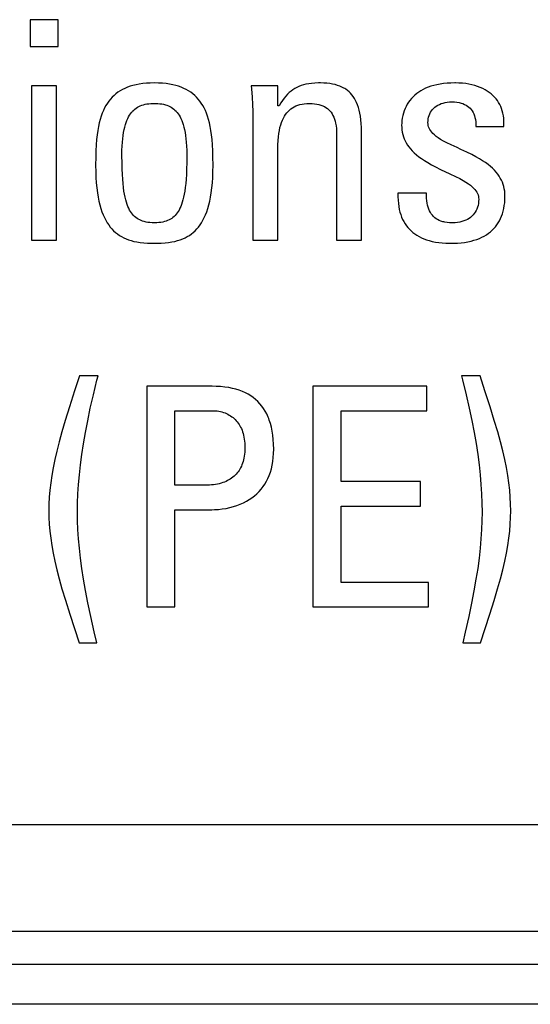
# Model space of a CAD drawing. Extents: x -841 to -216, y -127 to 601.
# Tile 38 of 201: x -556.71 to -552.88, y 153.55 to 160.94. Entities that reach past the tile are written whole.
import ezdxf

# ---------------------------------------------------------------- set-up
doc = ezdxf.new("R2010")
doc.units = 0
doc.header["$LTSCALE"] = 23.1
doc.layers.add('HEATSINK_AM_0', color=7, linetype='CONTINUOUS')

msp = doc.modelspace()

# ---------------------------------------------------------------- linework, layer by layer
at = {"layer": 'HEATSINK_AM_0', "color": 7}
for p, q in [((-556.4167, 160.9403), (-556.6277, 160.9403)), ((-556.6277, 160.9403), (-556.6277, 160.7385)), ((-556.4167, 160.7385), (-556.4167, 160.9403)), ((-556.6277, 160.7385), (-556.4167, 160.7385)), ((-555.7826, 160.4606), (-555.8084, 160.4569)), ((-555.7552, 160.4633), (-555.7826, 160.4606)), ((-555.7261, 160.465), (-555.7552, 160.4633)), ((-555.6952, 160.4656), (-555.7261, 160.465)), ((-555.6642, 160.465), (-555.6952, 160.4656)), ((-555.6351, 160.4633), (-555.6642, 160.465)), ((-555.6077, 160.4606), (-555.6351, 160.4633)), ((-555.582, 160.4569), (-555.6077, 160.4606)), ((-554.5375, 160.4595), (-554.5577, 160.4557)), ((-554.5155, 160.4624), (-554.5375, 160.4595)), ((-554.4914, 160.4644), (-554.5155, 160.4624)), ((-554.4649, 160.4655), (-554.4914, 160.4644)), ((-554.4501, 160.4656), (-554.4649, 160.4655)), ((-554.4245, 160.465), (-554.4501, 160.4656)), ((-554.4006, 160.4634), (-554.4245, 160.465)), ((-554.3784, 160.4608), (-554.4006, 160.4634)), ((-554.3577, 160.4572), (-554.3784, 160.4608)), ((-553.5265, 160.4607), (-553.5521, 160.457)), ((-553.4995, 160.4634), (-553.5265, 160.4607)), ((-553.4711, 160.465), (-553.4995, 160.4634)), ((-553.4412, 160.4656), (-553.4711, 160.465)), ((-553.4368, 160.4656), (-553.4412, 160.4656)), ((-553.4101, 160.4648), (-553.4368, 160.4656)), ((-553.3843, 160.463), (-553.4101, 160.4648)), ((-553.3594, 160.4601), (-553.3843, 160.463)), ((-553.3355, 160.4562), (-553.3594, 160.4601)), ((-556.4282, 160.4427), (-556.6162, 160.4427)), ((-556.6162, 160.4427), (-556.6162, 159.2847)), ((-556.4282, 159.2847), (-556.4282, 160.4427)), ((-555.968, 160.3955), (-555.9833, 160.3841)), ((-555.9519, 160.406), (-555.968, 160.3955)), ((-555.9348, 160.4158), (-555.9519, 160.406)), ((-555.9166, 160.4247), (-555.9348, 160.4158)), ((-555.8974, 160.4329), (-555.9166, 160.4247)), ((-555.8771, 160.4402), (-555.8974, 160.4329)), ((-555.8555, 160.4466), (-555.8771, 160.4402)), ((-555.8327, 160.4522), (-555.8555, 160.4466)), ((-555.8084, 160.4569), (-555.8327, 160.4522)), ((-555.5577, 160.4522), (-555.582, 160.4569)), ((-555.5348, 160.4466), (-555.5577, 160.4522)), ((-555.5132, 160.4402), (-555.5348, 160.4466)), ((-555.4929, 160.4329), (-555.5132, 160.4402)), ((-555.4737, 160.4247), (-555.4929, 160.4329)), ((-555.4555, 160.4158), (-555.4737, 160.4247)), ((-555.4384, 160.406), (-555.4555, 160.4158)), ((-555.4223, 160.3955), (-555.4384, 160.406)), ((-555.407, 160.3841), (-555.4223, 160.3955)), ((-554.7688, 160.4427), (-554.9683, 160.4427)), ((-554.9683, 160.4427), (-554.9664, 160.4206)), ((-554.9664, 160.4206), (-554.9621, 160.3596)), ((-554.7688, 160.2937), (-554.7688, 160.4427)), ((-554.6831, 160.3934), (-554.6963, 160.3809)), ((-554.6697, 160.4048), (-554.6831, 160.3934)), ((-554.6558, 160.4149), (-554.6697, 160.4048)), ((-554.6414, 160.4241), (-554.6558, 160.4149)), ((-554.6264, 160.4322), (-554.6414, 160.4241)), ((-554.6107, 160.4394), (-554.6264, 160.4322)), ((-554.5941, 160.4457), (-554.6107, 160.4394)), ((-554.5765, 160.4511), (-554.5941, 160.4457)), ((-554.5577, 160.4557), (-554.5765, 160.4511)), ((-554.3384, 160.4528), (-554.3577, 160.4572)), ((-554.3204, 160.4475), (-554.3384, 160.4528)), ((-554.3036, 160.4414), (-554.3204, 160.4475)), ((-554.2879, 160.4345), (-554.3036, 160.4414)), ((-554.2732, 160.4267), (-554.2879, 160.4345)), ((-554.2662, 160.4226), (-554.2732, 160.4267)), ((-554.2594, 160.4182), (-554.2662, 160.4226)), ((-554.2465, 160.4089), (-554.2594, 160.4182)), ((-554.2345, 160.3987), (-554.2465, 160.4089)), ((-554.2232, 160.3878), (-554.2345, 160.3987)), ((-554.2128, 160.3759), (-554.2232, 160.3878)), ((-553.7272, 160.3855), (-553.7414, 160.3738)), ((-553.7121, 160.3965), (-553.7272, 160.3855)), ((-553.696, 160.4067), (-553.7121, 160.3965)), ((-553.6789, 160.4163), (-553.696, 160.4067)), ((-553.6607, 160.4251), (-553.6789, 160.4163)), ((-553.6413, 160.4331), (-553.6607, 160.4251)), ((-553.6209, 160.4403), (-553.6413, 160.4331)), ((-553.5992, 160.4467), (-553.6209, 160.4403)), ((-553.5763, 160.4523), (-553.5992, 160.4467)), ((-553.5521, 160.457), (-553.5763, 160.4523)), ((-553.3126, 160.4513), (-553.3355, 160.4562)), ((-553.2908, 160.4455), (-553.3126, 160.4513)), ((-553.2701, 160.4389), (-553.2908, 160.4455)), ((-553.2506, 160.4314), (-553.2701, 160.4389)), ((-553.2321, 160.4232), (-553.2506, 160.4314)), ((-553.2147, 160.4143), (-553.2321, 160.4232)), ((-553.1984, 160.4046), (-553.2147, 160.4143)), ((-553.1832, 160.3943), (-553.1984, 160.4046)), ((-553.1689, 160.3833), (-553.1832, 160.3943)), ((-556.0475, 160.3139), (-556.0582, 160.2968)), ((-556.0361, 160.3298), (-556.0475, 160.3139)), ((-556.0241, 160.3448), (-556.0361, 160.3298)), ((-556.0112, 160.3588), (-556.0241, 160.3448)), ((-555.9977, 160.3719), (-556.0112, 160.3588)), ((-555.9833, 160.3841), (-555.9977, 160.3719)), ((-555.7362, 160.3099), (-555.7204, 160.3112)), ((-555.7204, 160.3112), (-555.7032, 160.3119)), ((-555.7032, 160.3119), (-555.6952, 160.312)), ((-555.6952, 160.312), (-555.6871, 160.3119)), ((-555.6871, 160.3119), (-555.6699, 160.3112)), ((-555.6699, 160.3112), (-555.6541, 160.3099)), ((-555.3927, 160.3719), (-555.407, 160.3841)), ((-555.3791, 160.3588), (-555.3927, 160.3719)), ((-555.3663, 160.3448), (-555.3791, 160.3588)), ((-555.3542, 160.3298), (-555.3663, 160.3448)), ((-555.3428, 160.3139), (-555.3542, 160.3298)), ((-555.3321, 160.2968), (-555.3428, 160.3139)), ((-554.9621, 160.3596), (-554.9591, 160.3036)), ((-554.747, 160.3151), (-554.7597, 160.2937)), ((-554.7344, 160.3343), (-554.747, 160.3151)), ((-554.7218, 160.3515), (-554.7344, 160.3343)), ((-554.7091, 160.367), (-554.7218, 160.3515)), ((-554.6963, 160.3809), (-554.7091, 160.367)), ((-554.5702, 160.3098), (-554.5521, 160.3114)), ((-554.5521, 160.3114), (-554.5327, 160.312)), ((-554.5327, 160.312), (-554.5125, 160.3114)), ((-554.5125, 160.3114), (-554.4939, 160.3098)), ((-554.203, 160.3631), (-554.2128, 160.3759)), ((-554.1939, 160.3493), (-554.203, 160.3631)), ((-554.1855, 160.3344), (-554.1939, 160.3493)), ((-554.1777, 160.3184), (-554.1855, 160.3344)), ((-554.1706, 160.301), (-554.1777, 160.3184)), ((-553.7888, 160.3203), (-553.7983, 160.3052)), ((-553.7783, 160.3347), (-553.7888, 160.3203)), ((-553.7669, 160.3484), (-553.7783, 160.3347)), ((-553.7546, 160.3615), (-553.7669, 160.3484)), ((-553.7414, 160.3738), (-553.7546, 160.3615)), ((-553.5442, 160.3101), (-553.53, 160.3147)), ((-553.53, 160.3147), (-553.5149, 160.3185)), ((-553.5149, 160.3185), (-553.4989, 160.3212)), ((-553.4989, 160.3212), (-553.4822, 160.3229)), ((-553.4822, 160.3229), (-553.4647, 160.3235)), ((-553.4647, 160.3235), (-553.4642, 160.3235)), ((-553.4642, 160.3235), (-553.4613, 160.3235)), ((-553.4613, 160.3235), (-553.4428, 160.3228)), ((-553.4428, 160.3228), (-553.4256, 160.321)), ((-553.4256, 160.321), (-553.4096, 160.3183)), ((-553.4096, 160.3183), (-553.3949, 160.3146)), ((-553.3949, 160.3146), (-553.3812, 160.3101)), ((-553.1558, 160.3717), (-553.1689, 160.3833)), ((-553.1436, 160.3594), (-553.1558, 160.3717)), ((-553.1324, 160.3465), (-553.1436, 160.3594)), ((-553.1221, 160.333), (-553.1324, 160.3465)), ((-553.1129, 160.3189), (-553.1221, 160.333)), ((-553.1045, 160.3041), (-553.1129, 160.3189)), ((-556.0864, 160.2383), (-556.0944, 160.216)), ((-556.0776, 160.2592), (-556.0864, 160.2383)), ((-556.0683, 160.2786), (-556.0776, 160.2592)), ((-556.0582, 160.2968), (-556.0683, 160.2786)), ((-555.8739, 160.234), (-555.8662, 160.2441)), ((-555.8662, 160.2441), (-555.8622, 160.2488)), ((-555.8622, 160.2488), (-555.8581, 160.2533)), ((-555.8581, 160.2533), (-555.8497, 160.2617)), ((-555.8497, 160.2617), (-555.8409, 160.2694)), ((-555.8409, 160.2694), (-555.8316, 160.2764)), ((-555.8316, 160.2764), (-555.8219, 160.2827)), ((-555.8219, 160.2827), (-555.8117, 160.2884)), ((-555.8117, 160.2884), (-555.8009, 160.2935)), ((-555.8009, 160.2935), (-555.7896, 160.298)), ((-555.7896, 160.298), (-555.7775, 160.3019)), ((-555.7775, 160.3019), (-555.7646, 160.3052)), ((-555.7646, 160.3052), (-555.7509, 160.3078)), ((-555.7509, 160.3078), (-555.7362, 160.3099)), ((-555.6541, 160.3099), (-555.6394, 160.3078)), ((-555.6394, 160.3078), (-555.6257, 160.3052)), ((-555.6257, 160.3052), (-555.6128, 160.3019)), ((-555.6128, 160.3019), (-555.6008, 160.298)), ((-555.6008, 160.298), (-555.5894, 160.2935)), ((-555.5894, 160.2935), (-555.5786, 160.2884)), ((-555.5786, 160.2884), (-555.5684, 160.2827)), ((-555.5684, 160.2827), (-555.5587, 160.2764)), ((-555.5587, 160.2764), (-555.5494, 160.2694)), ((-555.5494, 160.2694), (-555.5406, 160.2617)), ((-555.5406, 160.2617), (-555.5322, 160.2533)), ((-555.5322, 160.2533), (-555.5281, 160.2488)), ((-555.5281, 160.2488), (-555.5241, 160.2441)), ((-555.5241, 160.2441), (-555.5165, 160.234)), ((-555.3221, 160.2786), (-555.3321, 160.2968)), ((-555.3127, 160.2592), (-555.3221, 160.2786)), ((-555.304, 160.2383), (-555.3127, 160.2592)), ((-555.2959, 160.216), (-555.304, 160.2383)), ((-554.9591, 160.3036), (-554.9574, 160.2513)), ((-554.9574, 160.2513), (-554.9569, 160.2019)), ((-554.7597, 160.2937), (-554.7688, 160.2937)), ((-554.7109, 160.2292), (-554.7017, 160.2413)), ((-554.7017, 160.2413), (-554.6919, 160.2523)), ((-554.6919, 160.2523), (-554.6815, 160.2623)), ((-554.6815, 160.2623), (-554.6704, 160.2714)), ((-554.6704, 160.2714), (-554.6586, 160.2796)), ((-554.6586, 160.2796), (-554.646, 160.2869)), ((-554.646, 160.2869), (-554.6327, 160.2933)), ((-554.6327, 160.2933), (-554.6185, 160.2988)), ((-554.6185, 160.2988), (-554.6111, 160.3013)), ((-554.6111, 160.3013), (-554.6034, 160.3034)), ((-554.6034, 160.3034), (-554.5873, 160.3071)), ((-554.5873, 160.3071), (-554.5702, 160.3098)), ((-554.4939, 160.3098), (-554.4766, 160.3072)), ((-554.4766, 160.3072), (-554.4607, 160.3037)), ((-554.4607, 160.3037), (-554.4459, 160.2992)), ((-554.4459, 160.2992), (-554.4323, 160.294)), ((-554.4323, 160.294), (-554.4258, 160.291)), ((-554.4258, 160.291), (-554.4196, 160.2879)), ((-554.4196, 160.2879), (-554.408, 160.281)), ((-554.408, 160.281), (-554.3972, 160.2733)), ((-554.3972, 160.2733), (-554.3873, 160.2648)), ((-554.3873, 160.2648), (-554.3782, 160.2555)), ((-554.3782, 160.2555), (-554.3698, 160.2453)), ((-554.3698, 160.2453), (-554.3622, 160.2342)), ((-554.1642, 160.2822), (-554.1706, 160.301)), ((-554.1584, 160.2619), (-554.1642, 160.2822)), ((-554.1534, 160.2398), (-554.1584, 160.2619)), ((-554.1492, 160.2159), (-554.1534, 160.2398)), ((-553.8272, 160.2386), (-553.832, 160.2206)), ((-553.8214, 160.2561), (-553.8272, 160.2386)), ((-553.8147, 160.2731), (-553.8214, 160.2561)), ((-553.807, 160.2895), (-553.8147, 160.2731)), ((-553.7983, 160.3052), (-553.807, 160.2895)), ((-553.6295, 160.2338), (-553.6238, 160.245)), ((-553.6238, 160.245), (-553.6172, 160.2555)), ((-553.6172, 160.2555), (-553.6096, 160.2654)), ((-553.6096, 160.2654), (-553.601, 160.2747)), ((-553.601, 160.2747), (-553.5916, 160.2832)), ((-553.5916, 160.2832), (-553.5811, 160.2911)), ((-553.5811, 160.2911), (-553.5698, 160.2982)), ((-553.5698, 160.2982), (-553.5574, 160.3045)), ((-553.5574, 160.3045), (-553.5442, 160.3101)), ((-553.3812, 160.3101), (-553.3686, 160.3048)), ((-553.3686, 160.3048), (-553.3569, 160.2986)), ((-553.3569, 160.2986), (-553.3461, 160.2916)), ((-553.3461, 160.2916), (-553.3363, 160.2839)), ((-553.3363, 160.2839), (-553.3272, 160.2753)), ((-553.3272, 160.2753), (-553.319, 160.266)), ((-553.319, 160.266), (-553.3115, 160.2558)), ((-553.3115, 160.2558), (-553.3049, 160.2447)), ((-553.3049, 160.2447), (-553.2991, 160.2327)), ((-553.0972, 160.2887), (-553.1045, 160.3041)), ((-553.0907, 160.2725), (-553.0972, 160.2887)), ((-553.0853, 160.2556), (-553.0907, 160.2725)), ((-553.0808, 160.238), (-553.0853, 160.2556)), ((-553.0773, 160.2196), (-553.0808, 160.238)), ((-556.1085, 160.1662), (-556.1146, 160.1384)), ((-556.1018, 160.192), (-556.1085, 160.1662)), ((-556.0944, 160.216), (-556.1018, 160.192)), ((-555.9122, 160.1525), (-555.9067, 160.169)), ((-555.9067, 160.169), (-555.9009, 160.1842)), ((-555.9009, 160.1842), (-555.8947, 160.1983)), ((-555.8947, 160.1983), (-555.8881, 160.2112)), ((-555.8881, 160.2112), (-555.8812, 160.2231)), ((-555.8812, 160.2231), (-555.8739, 160.234)), ((-555.5165, 160.234), (-555.5092, 160.2231)), ((-555.5092, 160.2231), (-555.5022, 160.2112)), ((-555.5022, 160.2112), (-555.4956, 160.1983)), ((-555.4956, 160.1983), (-555.4894, 160.1842)), ((-555.4894, 160.1842), (-555.4836, 160.169)), ((-555.4836, 160.169), (-555.4782, 160.1525)), ((-555.2885, 160.192), (-555.2959, 160.216)), ((-555.2818, 160.1662), (-555.2885, 160.192)), ((-555.2757, 160.1384), (-555.2818, 160.1662)), ((-554.9569, 160.2019), (-554.9569, 159.2847)), ((-554.7476, 160.1509), (-554.7415, 160.1693)), ((-554.7415, 160.1693), (-554.7348, 160.1862)), ((-554.7348, 160.1862), (-554.7274, 160.2018)), ((-554.7274, 160.2018), (-554.7194, 160.2161)), ((-554.7194, 160.2161), (-554.7109, 160.2292)), ((-554.3622, 160.2342), (-554.3553, 160.2222)), ((-554.3553, 160.2222), (-554.3492, 160.209)), ((-554.3492, 160.209), (-554.3437, 160.1947)), ((-554.3437, 160.1947), (-554.3391, 160.1792)), ((-554.3391, 160.1792), (-554.3352, 160.1624)), ((-554.1457, 160.1897), (-554.1492, 160.2159)), ((-554.1431, 160.1612), (-554.1457, 160.1897)), ((-553.8398, 160.1647), (-553.8402, 160.1492)), ((-553.8383, 160.1834), (-553.8398, 160.1647)), ((-553.8357, 160.2021), (-553.8383, 160.1834)), ((-553.832, 160.2206), (-553.8357, 160.2021)), ((-553.643, 160.1675), (-553.6424, 160.1822)), ((-553.6424, 160.1565), (-553.643, 160.1675)), ((-553.6424, 160.1822), (-553.6407, 160.1961)), ((-553.6407, 160.1961), (-553.638, 160.2094)), ((-553.638, 160.2094), (-553.6342, 160.2219)), ((-553.6342, 160.2219), (-553.6295, 160.2338)), ((-553.2991, 160.2327), (-553.2941, 160.2197)), ((-553.2941, 160.2197), (-553.29, 160.2057)), ((-553.29, 160.2057), (-553.2868, 160.1905)), ((-553.2868, 160.1905), (-553.2845, 160.1742)), ((-553.2845, 160.1742), (-553.2832, 160.1566)), ((-553.0749, 160.2004), (-553.0773, 160.2196)), ((-553.0736, 160.1804), (-553.0749, 160.2004)), ((-553.0734, 160.1595), (-553.0736, 160.1804)), ((-556.1199, 160.1083), (-556.1245, 160.0756)), ((-556.1146, 160.1384), (-556.1199, 160.1083)), ((-555.9294, 160.0715), (-555.9258, 160.0942)), ((-555.9258, 160.0942), (-555.9217, 160.1153)), ((-555.9217, 160.1153), (-555.9172, 160.1346)), ((-555.9172, 160.1346), (-555.9122, 160.1525)), ((-555.4782, 160.1525), (-555.4732, 160.1346)), ((-555.4732, 160.1346), (-555.4686, 160.1153)), ((-555.4686, 160.1153), (-555.4645, 160.0942)), ((-555.4645, 160.0942), (-555.4609, 160.0715)), ((-555.2704, 160.1083), (-555.2757, 160.1384)), ((-555.2658, 160.0756), (-555.2704, 160.1083)), ((-554.7616, 160.0858), (-554.7576, 160.1093)), ((-554.7576, 160.1093), (-554.753, 160.131)), ((-554.753, 160.131), (-554.7476, 160.1509)), ((-554.3352, 160.1624), (-554.3321, 160.144)), ((-554.3321, 160.144), (-554.33, 160.1241)), ((-554.33, 160.1241), (-554.3288, 160.1023)), ((-554.3288, 160.1023), (-554.3286, 160.0873)), ((-554.1413, 160.1299), (-554.1431, 160.1612)), ((-554.1406, 160.0954), (-554.1413, 160.1299)), ((-554.1406, 159.2847), (-554.1406, 160.0954)), ((-553.8402, 160.1492), (-553.8396, 160.1306)), ((-553.8396, 160.1306), (-553.8379, 160.1125)), ((-553.8379, 160.1125), (-553.8351, 160.0951)), ((-553.8351, 160.0951), (-553.8313, 160.0782)), ((-553.6407, 160.1459), (-553.6424, 160.1565)), ((-553.6379, 160.1356), (-553.6407, 160.1459)), ((-553.6339, 160.1254), (-553.6379, 160.1356)), ((-553.6288, 160.1154), (-553.6339, 160.1254)), ((-553.6224, 160.1054), (-553.6288, 160.1154)), ((-553.6146, 160.0954), (-553.6224, 160.1054)), ((-553.6053, 160.0852), (-553.6146, 160.0954)), ((-553.2832, 160.1566), (-553.283, 160.1377)), ((-553.283, 160.1377), (-553.0744, 160.1377)), ((-553.0744, 160.1377), (-553.0734, 160.1595)), ((-556.1283, 160.0399), (-556.1314, 160.0006)), ((-556.1245, 160.0756), (-556.1283, 160.0399)), ((-555.9367, 159.9914), (-555.9349, 160.0202)), ((-555.9349, 160.0202), (-555.9325, 160.0469)), ((-555.9325, 160.0469), (-555.9294, 160.0715)), ((-555.4609, 160.0715), (-555.4579, 160.0469)), ((-555.4579, 160.0469), (-555.4554, 160.0202)), ((-555.4554, 160.0202), (-555.4536, 159.9914)), ((-555.262, 160.0399), (-555.2658, 160.0756)), ((-555.259, 160.0006), (-555.262, 160.0399)), ((-554.7683, 160.002), (-554.7669, 160.0325)), ((-554.7669, 160.0325), (-554.7647, 160.0603)), ((-554.7647, 160.0603), (-554.7616, 160.0858)), ((-554.3286, 160.0873), (-554.3286, 159.2847)), ((-553.8313, 160.0782), (-553.8264, 160.0618)), ((-553.8264, 160.0618), (-553.8204, 160.0457)), ((-553.8204, 160.0457), (-553.8133, 160.0301)), ((-553.8133, 160.0301), (-553.8051, 160.0147)), ((-553.5942, 160.0749), (-553.6053, 160.0852)), ((-553.5812, 160.0643), (-553.5942, 160.0749)), ((-553.5658, 160.0533), (-553.5812, 160.0643)), ((-553.5478, 160.0417), (-553.5658, 160.0533)), ((-553.5264, 160.0294), (-553.5478, 160.0417)), ((-553.5006, 160.0158), (-553.5264, 160.0294)), ((-553.4685, 160.0001), (-553.5006, 160.0158)), ((-556.1336, 159.9569), (-556.135, 159.9073)), ((-556.1314, 160.0006), (-556.1336, 159.9569)), ((-555.9383, 159.9267), (-555.9379, 159.9603)), ((-555.9379, 159.9603), (-555.9367, 159.9914)), ((-555.4536, 159.9914), (-555.4524, 159.9603)), ((-555.4524, 159.9603), (-555.4521, 159.9267)), ((-555.2567, 159.9569), (-555.259, 160.0006)), ((-555.2554, 159.9073), (-555.2567, 159.9569)), ((-554.7688, 159.9703), (-554.7683, 160.002)), ((-554.7688, 159.2847), (-554.7688, 159.9703)), ((-553.8051, 160.0147), (-553.7958, 159.9996)), ((-553.7958, 159.9996), (-553.7853, 159.9848)), ((-553.7853, 159.9848), (-553.7735, 159.9701)), ((-553.7735, 159.9701), (-553.7603, 159.9555)), ((-553.7603, 159.9555), (-553.7457, 159.941)), ((-553.4249, 159.9798), (-553.4685, 160.0001)), ((-553.395, 159.9661), (-553.4249, 159.9798)), ((-553.3502, 159.9453), (-553.395, 159.9661)), ((-553.3145, 159.9278), (-553.3502, 159.9453)), ((-556.135, 159.9073), (-556.1355, 159.8492)), ((-555.9383, 159.9196), (-555.9383, 159.9267)), ((-555.9378, 159.8668), (-555.9383, 159.9196)), ((-555.4521, 159.9196), (-555.4525, 159.8668)), ((-555.4521, 159.9267), (-555.4521, 159.9196)), ((-555.2549, 159.8492), (-555.2554, 159.9073)), ((-553.7457, 159.941), (-553.7295, 159.9266)), ((-553.7295, 159.9266), (-553.7115, 159.9121)), ((-553.7115, 159.9121), (-553.6916, 159.8976)), ((-553.6916, 159.8976), (-553.6696, 159.8828)), ((-553.6696, 159.8828), (-553.645, 159.8677)), ((-553.645, 159.8677), (-553.6173, 159.852)), ((-553.2841, 159.9118), (-553.3145, 159.9278)), ((-553.2573, 159.8967), (-553.2841, 159.9118)), ((-553.2333, 159.882), (-553.2573, 159.8967)), ((-553.2118, 159.8675), (-553.2333, 159.882)), ((-553.1923, 159.8532), (-553.2118, 159.8675)), ((-556.1355, 159.8492), (-556.1355, 159.8465)), ((-556.1355, 159.8465), (-556.1349, 159.7996)), ((-556.1349, 159.7996), (-556.1332, 159.7558)), ((-555.9367, 159.8205), (-555.9378, 159.8668)), ((-555.935, 159.7794), (-555.9367, 159.8205)), ((-555.4536, 159.8205), (-555.4553, 159.7794)), ((-555.4525, 159.8668), (-555.4536, 159.8205)), ((-555.2571, 159.7558), (-555.2554, 159.7996)), ((-555.2554, 159.7996), (-555.2549, 159.8465)), ((-555.2549, 159.8465), (-555.2549, 159.8492)), ((-553.6173, 159.852), (-553.5857, 159.8352)), ((-553.5857, 159.8352), (-553.5481, 159.8166)), ((-553.5481, 159.8166), (-553.4783, 159.7835)), ((-553.1747, 159.839), (-553.1923, 159.8532)), ((-553.1588, 159.8247), (-553.1747, 159.839)), ((-553.1443, 159.8103), (-553.1588, 159.8247)), ((-553.1314, 159.7958), (-553.1443, 159.8103)), ((-553.1197, 159.7812), (-553.1314, 159.7958)), ((-556.1332, 159.7558), (-556.1305, 159.715)), ((-555.9327, 159.7428), (-555.935, 159.7794)), ((-555.93, 159.71), (-555.9327, 159.7428)), ((-555.4576, 159.7428), (-555.4603, 159.71)), ((-555.4553, 159.7794), (-555.4576, 159.7428)), ((-555.2598, 159.715), (-555.2571, 159.7558)), ((-553.4783, 159.7835), (-553.436, 159.7632)), ((-553.436, 159.7632), (-553.4044, 159.7472)), ((-553.4044, 159.7472), (-553.3789, 159.7332)), ((-553.3789, 159.7332), (-553.3576, 159.7205)), ((-553.3576, 159.7205), (-553.3396, 159.7086)), ((-553.1093, 159.7663), (-553.1197, 159.7812)), ((-553.1, 159.7511), (-553.1093, 159.7663)), ((-553.0919, 159.7357), (-553.1, 159.7511)), ((-553.0849, 159.7199), (-553.0919, 159.7357)), ((-553.0789, 159.7037), (-553.0849, 159.7199)), ((-556.1305, 159.715), (-556.1269, 159.677)), ((-556.1269, 159.677), (-556.1223, 159.6417)), ((-555.9268, 159.6805), (-555.93, 159.71)), ((-555.9231, 159.6538), (-555.9268, 159.6805)), ((-555.919, 159.6297), (-555.9231, 159.6538)), ((-555.4672, 159.6538), (-555.4713, 159.6297)), ((-555.4636, 159.6805), (-555.4672, 159.6538)), ((-555.4603, 159.71), (-555.4636, 159.6805)), ((-555.268, 159.6417), (-555.2634, 159.677)), ((-555.2634, 159.677), (-555.2598, 159.715)), ((-553.3396, 159.7086), (-553.3242, 159.6973)), ((-553.3242, 159.6973), (-553.3112, 159.6864)), ((-553.3112, 159.6864), (-553.3001, 159.6758)), ((-553.3001, 159.6758), (-553.2908, 159.6654)), ((-553.2908, 159.6654), (-553.283, 159.6552)), ((-553.283, 159.6552), (-553.2765, 159.645)), ((-553.074, 159.6871), (-553.0789, 159.7037)), ((-553.0702, 159.6699), (-553.074, 159.6871)), ((-553.0674, 159.6522), (-553.0702, 159.6699)), ((-553.0657, 159.6339), (-553.0674, 159.6522)), ((-556.1223, 159.6417), (-556.117, 159.6088)), ((-556.117, 159.6088), (-556.1108, 159.5782)), ((-556.1108, 159.5782), (-556.1039, 159.5497)), ((-555.9146, 159.6078), (-555.919, 159.6297)), ((-555.9098, 159.5878), (-555.9146, 159.6078)), ((-555.9046, 159.5697), (-555.9098, 159.5878)), ((-555.4806, 159.5878), (-555.4857, 159.5697)), ((-555.4757, 159.6078), (-555.4806, 159.5878)), ((-555.4713, 159.6297), (-555.4757, 159.6078)), ((-555.2864, 159.5497), (-555.2795, 159.5782)), ((-555.2795, 159.5782), (-555.2733, 159.6088)), ((-555.2733, 159.6088), (-555.268, 159.6417)), ((-553.8678, 159.6378), (-553.8679, 159.6109)), ((-553.8679, 159.6109), (-553.8669, 159.5854)), ((-553.6545, 159.6378), (-553.8678, 159.6378)), ((-553.8669, 159.5854), (-553.8648, 159.5613)), ((-553.6543, 159.6203), (-553.6545, 159.6378)), ((-553.6535, 159.5997), (-553.6543, 159.6203)), ((-553.6518, 159.5808), (-553.6535, 159.5997)), ((-553.6493, 159.5632), (-553.6518, 159.5808)), ((-553.2765, 159.645), (-553.2714, 159.6347)), ((-553.2714, 159.6347), (-553.2674, 159.6244)), ((-553.2674, 159.6244), (-553.2646, 159.6139)), ((-553.2646, 159.6139), (-553.2629, 159.6031)), ((-553.2629, 159.5757), (-553.2646, 159.5603)), ((-553.2629, 159.6031), (-553.2624, 159.592)), ((-553.2624, 159.592), (-553.2629, 159.5757)), ((-553.0674, 159.5667), (-553.0657, 159.5902)), ((-553.0652, 159.6149), (-553.0657, 159.6339)), ((-553.0657, 159.5902), (-553.0652, 159.6149)), ((-556.1039, 159.5497), (-556.0964, 159.5232)), ((-556.0964, 159.5232), (-556.0881, 159.4986)), ((-556.0881, 159.4986), (-556.0793, 159.4758)), ((-555.8991, 159.5532), (-555.9046, 159.5697)), ((-555.8933, 159.5381), (-555.8991, 159.5532)), ((-555.8871, 159.5243), (-555.8933, 159.5381)), ((-555.8806, 159.5116), (-555.8871, 159.5243)), ((-555.8738, 159.5001), (-555.8806, 159.5116)), ((-555.8667, 159.4895), (-555.8738, 159.5001)), ((-555.5165, 159.5001), (-555.5236, 159.4895)), ((-555.5097, 159.5116), (-555.5165, 159.5001)), ((-555.5032, 159.5243), (-555.5097, 159.5116)), ((-555.4971, 159.5381), (-555.5032, 159.5243)), ((-555.4912, 159.5532), (-555.4971, 159.5381)), ((-555.4857, 159.5697), (-555.4912, 159.5532)), ((-555.311, 159.4758), (-555.3022, 159.4986)), ((-555.3022, 159.4986), (-555.2939, 159.5232)), ((-555.2939, 159.5232), (-555.2864, 159.5497)), ((-553.8648, 159.5613), (-553.8618, 159.5384)), ((-553.8618, 159.5384), (-553.8577, 159.5167)), ((-553.8577, 159.5167), (-553.8528, 159.4962)), ((-553.646, 159.5469), (-553.6493, 159.5632)), ((-553.6418, 159.5318), (-553.646, 159.5469)), ((-553.6369, 159.5179), (-553.6418, 159.5318)), ((-553.6312, 159.505), (-553.6369, 159.5179)), ((-553.6247, 159.493), (-553.6312, 159.505)), ((-553.2812, 159.5068), (-553.2878, 159.4953)), ((-553.2756, 159.519), (-553.2812, 159.5068)), ((-553.2732, 159.5254), (-553.2756, 159.519)), ((-553.271, 159.5319), (-553.2732, 159.5254)), ((-553.2673, 159.5457), (-553.271, 159.5319)), ((-553.2646, 159.5603), (-553.2673, 159.5457)), ((-553.0841, 159.4836), (-553.0785, 159.5029)), ((-553.0785, 159.5029), (-553.0738, 159.5231)), ((-553.0738, 159.5231), (-553.0701, 159.5444)), ((-553.0701, 159.5444), (-553.0674, 159.5667)), ((-556.0793, 159.4758), (-556.0698, 159.4546)), ((-556.0698, 159.4546), (-556.0598, 159.4349)), ((-556.0598, 159.4349), (-556.0491, 159.4165)), ((-555.8592, 159.4798), (-555.8667, 159.4895)), ((-555.8513, 159.4709), (-555.8592, 159.4798)), ((-555.8431, 159.4628), (-555.8513, 159.4709)), ((-555.8344, 159.4554), (-555.8431, 159.4628)), ((-555.8252, 159.4486), (-555.8344, 159.4554)), ((-555.8156, 159.4425), (-555.8252, 159.4486)), ((-555.8053, 159.437), (-555.8156, 159.4425)), ((-555.7945, 159.4322), (-555.8053, 159.437)), ((-555.7831, 159.4279), (-555.7945, 159.4322)), ((-555.7709, 159.4242), (-555.7831, 159.4279)), ((-555.7578, 159.4212), (-555.7709, 159.4242)), ((-555.6195, 159.4242), (-555.6325, 159.4212)), ((-555.6072, 159.4279), (-555.6195, 159.4242)), ((-555.5958, 159.4322), (-555.6072, 159.4279)), ((-555.585, 159.437), (-555.5958, 159.4322)), ((-555.5748, 159.4425), (-555.585, 159.437)), ((-555.5651, 159.4486), (-555.5748, 159.4425)), ((-555.5559, 159.4554), (-555.5651, 159.4486)), ((-555.5472, 159.4628), (-555.5559, 159.4554)), ((-555.539, 159.4709), (-555.5472, 159.4628)), ((-555.5311, 159.4798), (-555.539, 159.4709)), ((-555.5236, 159.4895), (-555.5311, 159.4798)), ((-555.3412, 159.4165), (-555.3306, 159.4349)), ((-555.3306, 159.4349), (-555.3205, 159.4546)), ((-555.3205, 159.4546), (-555.311, 159.4758)), ((-553.8528, 159.4962), (-553.8469, 159.4768)), ((-553.8469, 159.4768), (-553.8402, 159.4584)), ((-553.8402, 159.4584), (-553.8326, 159.441)), ((-553.8326, 159.441), (-553.8242, 159.4245)), ((-553.8242, 159.4245), (-553.8149, 159.4088)), ((-553.6176, 159.482), (-553.6247, 159.493)), ((-553.6097, 159.4719), (-553.6176, 159.482)), ((-553.601, 159.4627), (-553.6097, 159.4719)), ((-553.5916, 159.4542), (-553.601, 159.4627)), ((-553.5813, 159.4465), (-553.5916, 159.4542)), ((-553.5702, 159.4396), (-553.5813, 159.4465)), ((-553.5581, 159.4335), (-553.5702, 159.4396)), ((-553.5451, 159.4283), (-553.5581, 159.4335)), ((-553.5309, 159.4238), (-553.5451, 159.4283)), ((-553.3881, 159.4248), (-553.4041, 159.421)), ((-553.3731, 159.4296), (-553.3881, 159.4248)), ((-553.3591, 159.4352), (-553.3731, 159.4296)), ((-553.3461, 159.4416), (-553.3591, 159.4352)), ((-553.334, 159.4487), (-553.3461, 159.4416)), ((-553.3229, 159.4566), (-553.334, 159.4487)), ((-553.3127, 159.4653), (-553.3229, 159.4566)), ((-553.3035, 159.4746), (-553.3127, 159.4653)), ((-553.2952, 159.4846), (-553.3035, 159.4746)), ((-553.2878, 159.4953), (-553.2952, 159.4846)), ((-553.1155, 159.4154), (-553.1063, 159.4312)), ((-553.1063, 159.4312), (-553.098, 159.4478)), ((-553.098, 159.4478), (-553.0906, 159.4652)), ((-553.0906, 159.4652), (-553.0841, 159.4836)), ((-556.0491, 159.4165), (-556.0379, 159.3996)), ((-556.0379, 159.3996), (-556.0261, 159.3838)), ((-556.0261, 159.3838), (-556.0137, 159.3692)), ((-556.0137, 159.3692), (-556.0007, 159.3558)), ((-556.0007, 159.3558), (-555.9871, 159.3434)), ((-555.7438, 159.4187), (-555.7578, 159.4212)), ((-555.7288, 159.4169), (-555.7438, 159.4187)), ((-555.7126, 159.4158), (-555.7288, 159.4169)), ((-555.6952, 159.4154), (-555.7126, 159.4158)), ((-555.6777, 159.4158), (-555.6952, 159.4154)), ((-555.6615, 159.4169), (-555.6777, 159.4158)), ((-555.6465, 159.4187), (-555.6615, 159.4169)), ((-555.6325, 159.4212), (-555.6465, 159.4187)), ((-555.4033, 159.3434), (-555.3896, 159.3558)), ((-555.3896, 159.3558), (-555.3766, 159.3692)), ((-555.3766, 159.3692), (-555.3642, 159.3838)), ((-555.3642, 159.3838), (-555.3524, 159.3996)), ((-555.3524, 159.3996), (-555.3412, 159.4165)), ((-553.8149, 159.4088), (-553.8048, 159.3941)), ((-553.8048, 159.3941), (-553.7939, 159.3801)), ((-553.7939, 159.3801), (-553.7821, 159.3669)), ((-553.7821, 159.3669), (-553.7695, 159.3545)), ((-553.7695, 159.3545), (-553.756, 159.3429)), ((-553.5234, 159.4219), (-553.5309, 159.4238)), ((-553.5156, 159.4202), (-553.5234, 159.4219)), ((-553.499, 159.4176), (-553.5156, 159.4202)), ((-553.4811, 159.416), (-553.499, 159.4176)), ((-553.4619, 159.4154), (-553.4811, 159.416)), ((-553.4578, 159.4154), (-553.4619, 159.4154)), ((-553.439, 159.4162), (-553.4578, 159.4154)), ((-553.4211, 159.4181), (-553.439, 159.4162)), ((-553.4041, 159.421), (-553.4211, 159.4181)), ((-553.1744, 159.3482), (-553.1608, 159.3602)), ((-553.1608, 159.3602), (-553.1482, 159.3729)), ((-553.1482, 159.3729), (-553.1364, 159.3863)), ((-553.1364, 159.3863), (-553.1255, 159.4005)), ((-553.1255, 159.4005), (-553.1155, 159.4154)), ((-556.6162, 159.2847), (-556.4282, 159.2847)), ((-555.9871, 159.3434), (-555.9728, 159.3319)), ((-555.9728, 159.3319), (-555.9577, 159.3214)), ((-555.9577, 159.3214), (-555.942, 159.3118)), ((-555.942, 159.3118), (-555.9253, 159.3031)), ((-555.9253, 159.3031), (-555.9077, 159.2952)), ((-555.9077, 159.2952), (-555.8891, 159.2881)), ((-555.8891, 159.2881), (-555.8693, 159.2818)), ((-555.8693, 159.2818), (-555.8482, 159.2763)), ((-555.8482, 159.2763), (-555.8256, 159.2717)), ((-555.5647, 159.2717), (-555.5421, 159.2763)), ((-555.5421, 159.2763), (-555.521, 159.2818)), ((-555.521, 159.2818), (-555.5012, 159.2881)), ((-555.5012, 159.2881), (-555.4826, 159.2952)), ((-555.4826, 159.2952), (-555.465, 159.3031)), ((-555.465, 159.3031), (-555.4484, 159.3118)), ((-555.4484, 159.3118), (-555.4326, 159.3214)), ((-555.4326, 159.3214), (-555.4176, 159.3319)), ((-555.4176, 159.3319), (-555.4033, 159.3434)), ((-554.9569, 159.2847), (-554.7688, 159.2847)), ((-554.3286, 159.2847), (-554.1406, 159.2847)), ((-553.756, 159.3429), (-553.7416, 159.332)), ((-553.7416, 159.332), (-553.7262, 159.3218)), ((-553.7262, 159.3218), (-553.7098, 159.3123)), ((-553.7098, 159.3123), (-553.6923, 159.3036)), ((-553.6923, 159.3036), (-553.6738, 159.2956)), ((-553.6738, 159.2956), (-553.6541, 159.2883)), ((-553.6541, 159.2883), (-553.6331, 159.2819)), ((-553.6331, 159.2819), (-553.6109, 159.2763)), ((-553.6109, 159.2763), (-553.5873, 159.2715)), ((-553.343, 159.2732), (-553.3197, 159.2784)), ((-553.3197, 159.2784), (-553.2976, 159.2844)), ((-553.2976, 159.2844), (-553.2767, 159.2913)), ((-553.2767, 159.2913), (-553.257, 159.2989)), ((-553.257, 159.2989), (-553.2384, 159.3073)), ((-553.2384, 159.3073), (-553.2209, 159.3165)), ((-553.2209, 159.3165), (-553.2044, 159.3263)), ((-553.2044, 159.3263), (-553.1889, 159.3369)), ((-553.1889, 159.3369), (-553.1744, 159.3482)), ((-555.8256, 159.2717), (-555.8013, 159.2679)), ((-555.8013, 159.2679), (-555.775, 159.265)), ((-555.775, 159.265), (-555.7462, 159.263)), ((-555.7462, 159.263), (-555.7145, 159.262)), ((-555.7145, 159.262), (-555.6952, 159.2618)), ((-555.6952, 159.2618), (-555.6759, 159.262)), ((-555.6759, 159.262), (-555.6441, 159.263)), ((-555.6441, 159.263), (-555.6153, 159.265)), ((-555.6153, 159.265), (-555.589, 159.2679)), ((-555.589, 159.2679), (-555.5647, 159.2717)), ((-553.5873, 159.2715), (-553.5623, 159.2676)), ((-553.5623, 159.2676), (-553.5358, 159.2647)), ((-553.5358, 159.2647), (-553.5077, 159.2627)), ((-553.5077, 159.2627), (-553.4781, 159.2619)), ((-553.4781, 159.2619), (-553.4688, 159.2618)), ((-553.4688, 159.2618), (-553.4493, 159.262)), ((-553.4493, 159.262), (-553.4207, 159.2633)), ((-553.4207, 159.2633), (-553.3935, 159.2656)), ((-553.3935, 159.2656), (-553.3676, 159.269)), ((-553.3676, 159.269), (-553.343, 159.2732)), ((-556.2577, 158.2666), (-556.293, 158.1551)), ((-556.1178, 158.2666), (-556.2577, 158.2666)), ((-556.1259, 158.2344), (-556.1178, 158.2666)), ((-553.251, 158.2666), (-553.3909, 158.2666)), ((-553.3909, 158.2666), (-553.3831, 158.2358)), ((-553.2156, 158.155), (-553.251, 158.2666)), ((-556.1526, 158.1244), (-556.1259, 158.2344)), ((-555.261, 158.1886), (-555.7518, 158.1886)), ((-555.7518, 158.1886), (-555.7518, 156.533)), ((-555.2312, 158.1881), (-555.261, 158.1886)), ((-555.198, 158.1862), (-555.2312, 158.1881)), ((-555.1667, 158.1831), (-555.198, 158.1862)), ((-555.1371, 158.1786), (-555.1667, 158.1831)), ((-555.1092, 158.173), (-555.1371, 158.1786)), ((-555.0828, 158.1663), (-555.1092, 158.173)), ((-553.6522, 158.1886), (-554.5052, 158.1886)), ((-554.5052, 158.1886), (-554.5052, 156.533)), ((-553.6522, 158.0052), (-553.6522, 158.1886)), ((-553.3831, 158.2358), (-553.3563, 158.1255)), ((-556.293, 158.1551), (-556.3319, 158.0338)), ((-556.1755, 158.0238), (-556.1526, 158.1244)), ((-555.058, 158.1584), (-555.0828, 158.1663)), ((-555.0345, 158.1495), (-555.058, 158.1584)), ((-555.0123, 158.1395), (-555.0345, 158.1495)), ((-554.9915, 158.1285), (-555.0123, 158.1395)), ((-554.9718, 158.1165), (-554.9915, 158.1285)), ((-554.9533, 158.1034), (-554.9718, 158.1165)), ((-554.9358, 158.0893), (-554.9533, 158.1034)), ((-553.3563, 158.1255), (-553.3333, 158.0247)), ((-553.1771, 158.0351), (-553.2156, 158.155)), ((-556.3319, 158.0338), (-556.3639, 157.9314)), ((-556.1952, 157.9301), (-556.1755, 158.0238)), ((-554.9194, 158.0741), (-554.9358, 158.0893)), ((-554.9041, 158.0578), (-554.9194, 158.0741)), ((-554.8897, 158.0403), (-554.9041, 158.0578)), ((-554.8764, 158.0217), (-554.8897, 158.0403)), ((-554.864, 158.0017), (-554.8764, 158.0217)), ((-553.3333, 158.0247), (-553.3135, 157.9309)), ((-553.145, 157.9324), (-553.1771, 158.0351)), ((-555.5408, 158.0052), (-555.2496, 158.0052)), ((-555.5408, 157.4456), (-555.5408, 158.0052)), ((-555.2496, 158.0052), (-555.2447, 158.0051)), ((-555.2447, 158.0051), (-555.2344, 158.0045)), ((-555.2344, 158.0045), (-555.2231, 158.0032)), ((-555.2231, 158.0032), (-555.2114, 158.0013)), ((-555.2114, 158.0013), (-555.1996, 157.9988)), ((-555.1996, 157.9988), (-555.1879, 157.9957)), ((-555.1879, 157.9957), (-555.1764, 157.9921)), ((-555.1764, 157.9921), (-555.1651, 157.988)), ((-555.1651, 157.988), (-555.1542, 157.9833)), ((-555.1542, 157.9833), (-555.1436, 157.9782)), ((-555.1436, 157.9782), (-555.1334, 157.9727)), ((-555.1334, 157.9727), (-555.1236, 157.9666)), ((-555.1236, 157.9666), (-555.1142, 157.9601)), ((-555.1142, 157.9601), (-555.1052, 157.9532)), ((-555.1052, 157.9532), (-555.0966, 157.9459)), ((-555.0966, 157.9459), (-555.0884, 157.9381)), ((-554.8526, 157.9805), (-554.864, 158.0017)), ((-554.8422, 157.9578), (-554.8526, 157.9805)), ((-554.8373, 157.9459), (-554.8422, 157.9578)), ((-554.8328, 157.9337), (-554.8373, 157.9459)), ((-554.2943, 158.0052), (-553.6522, 158.0052)), ((-554.2943, 157.4732), (-554.2943, 158.0052)), ((-556.3639, 157.9314), (-556.3891, 157.8467)), ((-556.2122, 157.8416), (-556.1952, 157.9301)), ((-555.0884, 157.9381), (-555.0806, 157.9298)), ((-555.0806, 157.9298), (-555.0733, 157.9212)), ((-555.0733, 157.9212), (-555.0663, 157.912)), ((-555.0663, 157.912), (-555.0598, 157.9024)), ((-555.0598, 157.9024), (-555.0536, 157.8923)), ((-555.0536, 157.8923), (-555.0479, 157.8818)), ((-555.0479, 157.8818), (-555.0426, 157.8707)), ((-554.8245, 157.908), (-554.8328, 157.9337)), ((-554.8173, 157.8807), (-554.8245, 157.908)), ((-554.8113, 157.8516), (-554.8173, 157.8807)), ((-553.3135, 157.9309), (-553.2965, 157.8423)), ((-553.1197, 157.8474), (-553.145, 157.9324)), ((-556.3891, 157.8467), (-556.41, 157.7715)), ((-556.2268, 157.7575), (-556.2122, 157.8416)), ((-555.0426, 157.8707), (-555.0377, 157.8591)), ((-555.0377, 157.8591), (-555.0333, 157.847)), ((-555.0333, 157.847), (-555.0293, 157.8343)), ((-555.0293, 157.8343), (-555.0258, 157.821)), ((-555.0258, 157.821), (-555.0228, 157.8071)), ((-555.0228, 157.8071), (-555.0203, 157.7926)), ((-554.8065, 157.8208), (-554.8113, 157.8516)), ((-554.803, 157.788), (-554.8065, 157.8208)), ((-553.2965, 157.8423), (-553.2819, 157.758)), ((-553.0988, 157.7721), (-553.1197, 157.8474)), ((-556.41, 157.7715), (-556.4275, 157.7026)), ((-556.2391, 157.6768), (-556.2268, 157.7575)), ((-555.0203, 157.7926), (-555.0183, 157.7774)), ((-555.0183, 157.7774), (-555.0169, 157.7615)), ((-555.0169, 157.7615), (-555.016, 157.745)), ((-555.016, 157.745), (-555.0157, 157.7277)), ((-555.0157, 157.7277), (-555.016, 157.7108)), ((-554.8008, 157.7532), (-554.803, 157.788)), ((-554.8001, 157.7163), (-554.8008, 157.7532)), ((-553.2819, 157.758), (-553.2696, 157.6773)), ((-553.0813, 157.7032), (-553.0988, 157.7721)), ((-556.4275, 157.7026), (-556.4423, 157.6383)), ((-556.2492, 157.5992), (-556.2391, 157.6768)), ((-555.0203, 157.6642), (-555.0228, 157.65)), ((-555.0183, 157.6791), (-555.0203, 157.6642)), ((-555.0169, 157.6946), (-555.0183, 157.6791)), ((-555.016, 157.7108), (-555.0169, 157.6946)), ((-554.8066, 157.6237), (-554.803, 157.653)), ((-554.803, 157.653), (-554.8008, 157.6839)), ((-554.8008, 157.6839), (-554.8001, 157.7163)), ((-553.2696, 157.6773), (-553.2594, 157.5996)), ((-553.0664, 157.6387), (-553.0813, 157.7032)), ((-556.4546, 157.5773), (-556.4648, 157.519)), ((-556.4423, 157.6383), (-556.4546, 157.5773)), ((-556.2574, 157.5241), (-556.2492, 157.5992)), ((-555.048, 157.5768), (-555.0537, 157.5664)), ((-555.0426, 157.5877), (-555.048, 157.5768)), ((-555.0378, 157.599), (-555.0426, 157.5877)), ((-555.0333, 157.6109), (-555.0378, 157.599)), ((-555.0293, 157.6234), (-555.0333, 157.6109)), ((-555.0258, 157.6364), (-555.0293, 157.6234)), ((-555.0228, 157.65), (-555.0258, 157.6364)), ((-554.8177, 157.5691), (-554.8115, 157.5957)), ((-554.8115, 157.5957), (-554.8066, 157.6237)), ((-553.2594, 157.5996), (-553.2513, 157.5244)), ((-553.0541, 157.5776), (-553.0664, 157.6387)), ((-553.0439, 157.5193), (-553.0541, 157.5776)), ((-556.4648, 157.519), (-556.4729, 157.4628)), ((-556.2636, 157.4513), (-556.2574, 157.5241)), ((-555.1062, 157.5059), (-555.1155, 157.4989)), ((-555.0974, 157.5133), (-555.1062, 157.5059)), ((-555.089, 157.5211), (-555.0974, 157.5133)), ((-555.0811, 157.5293), (-555.089, 157.5211)), ((-555.0736, 157.5379), (-555.0811, 157.5293)), ((-555.0665, 157.547), (-555.0736, 157.5379)), ((-555.0599, 157.5565), (-555.0665, 157.547)), ((-555.0537, 157.5664), (-555.0599, 157.5565)), ((-554.8436, 157.497), (-554.8338, 157.5198)), ((-554.8338, 157.5198), (-554.8252, 157.5439)), ((-554.8252, 157.5439), (-554.8177, 157.5691)), ((-553.2513, 157.5244), (-553.245, 157.4515)), ((-553.0357, 157.463), (-553.0439, 157.5193)), ((-556.4729, 157.4628), (-556.4791, 157.4084)), ((-556.268, 157.3805), (-556.2636, 157.4513)), ((-555.3092, 157.4456), (-555.5408, 157.4456)), ((-555.298, 157.4457), (-555.3092, 157.4456)), ((-555.2821, 157.4464), (-555.298, 157.4457)), ((-555.2665, 157.4475), (-555.2821, 157.4464)), ((-555.2511, 157.4492), (-555.2665, 157.4475)), ((-555.2363, 157.4515), (-555.2511, 157.4492)), ((-555.2219, 157.4542), (-555.2363, 157.4515)), ((-555.208, 157.4574), (-555.2219, 157.4542)), ((-555.1946, 157.4611), (-555.208, 157.4574)), ((-555.1817, 157.4652), (-555.1946, 157.4611)), ((-555.1694, 157.4698), (-555.1817, 157.4652)), ((-555.1576, 157.4748), (-555.1694, 157.4698)), ((-555.1464, 157.4802), (-555.1576, 157.4748)), ((-555.1356, 157.486), (-555.1464, 157.4802)), ((-555.1253, 157.4923), (-555.1356, 157.486)), ((-555.1155, 157.4989), (-555.1253, 157.4923)), ((-554.8941, 157.4165), (-554.8798, 157.4351)), ((-554.8798, 157.4351), (-554.8666, 157.4546)), ((-554.8666, 157.4546), (-554.8545, 157.4753)), ((-554.8545, 157.4753), (-554.8436, 157.497)), ((-553.6981, 157.4732), (-554.2943, 157.4732)), ((-553.6981, 157.2897), (-553.6981, 157.4732)), ((-553.245, 157.4515), (-553.2406, 157.3806)), ((-553.0295, 157.4086), (-553.0357, 157.463)), ((-556.4835, 157.3555), (-556.4861, 157.3037)), ((-556.4791, 157.4084), (-556.4835, 157.3555)), ((-556.2706, 157.3114), (-556.268, 157.3805)), ((-554.9628, 157.352), (-554.9439, 157.3667)), ((-554.9439, 157.3667), (-554.9261, 157.3823)), ((-554.9261, 157.3823), (-554.9095, 157.3989)), ((-554.9095, 157.3989), (-554.8941, 157.4165)), ((-553.2406, 157.3806), (-553.238, 157.3115)), ((-553.0251, 157.3556), (-553.0295, 157.4086)), ((-553.0225, 157.3038), (-553.0251, 157.3556)), ((-556.4861, 157.3037), (-556.487, 157.253)), ((-556.2715, 157.2439), (-556.2706, 157.3114)), ((-555.1285, 157.278), (-555.1014, 157.2852)), ((-555.1014, 157.2852), (-555.0753, 157.2936)), ((-555.0753, 157.2936), (-555.0504, 157.3032)), ((-555.0504, 157.3032), (-555.0267, 157.3139)), ((-555.0267, 157.3139), (-555.0042, 157.3256)), ((-555.0042, 157.3256), (-554.9829, 157.3383)), ((-554.9829, 157.3383), (-554.9628, 157.352)), ((-554.2943, 157.2897), (-553.6981, 157.2897)), ((-554.2943, 156.7165), (-554.2943, 157.2897)), ((-553.238, 157.3115), (-553.2372, 157.2439)), ((-553.0217, 157.253), (-553.0225, 157.3038)), ((-556.487, 157.253), (-556.4861, 157.2039)), ((-556.2706, 157.1791), (-556.2715, 157.2439)), ((-555.5408, 157.2622), (-555.2633, 157.2622)), ((-555.5408, 156.533), (-555.5408, 157.2622)), ((-555.2633, 157.2622), (-555.2439, 157.2625)), ((-555.2439, 157.2625), (-555.2147, 157.2643)), ((-555.2147, 157.2643), (-555.1854, 157.2675)), ((-555.1854, 157.2675), (-555.1566, 157.272)), ((-555.1566, 157.272), (-555.1285, 157.278)), ((-553.2372, 157.2439), (-553.238, 157.179)), ((-553.0225, 157.2038), (-553.0217, 157.253)), ((-556.4861, 157.2039), (-556.4835, 157.1536)), ((-556.4835, 157.1536), (-556.4791, 157.1019)), ((-556.268, 157.1124), (-556.2706, 157.1791)), ((-553.238, 157.179), (-553.2406, 157.1123)), ((-553.0295, 157.1018), (-553.0251, 157.1535)), ((-553.0251, 157.1535), (-553.0225, 157.2038)), ((-556.4791, 157.1019), (-556.4729, 157.0487)), ((-556.2636, 157.0438), (-556.268, 157.1124)), ((-553.2406, 157.1123), (-553.245, 157.0435)), ((-553.0358, 157.0484), (-553.0295, 157.1018)), ((-556.4729, 157.0487), (-556.4647, 156.9935)), ((-556.4647, 156.9935), (-556.4544, 156.936)), ((-556.2573, 156.9727), (-556.2636, 157.0438)), ((-553.245, 157.0435), (-553.2513, 156.9724)), ((-553.0543, 156.9356), (-553.044, 156.9932)), ((-553.044, 156.9932), (-553.0358, 157.0484)), ((-556.4544, 156.936), (-556.4419, 156.8756)), ((-556.2491, 156.8989), (-556.2573, 156.9727)), ((-553.2513, 156.9724), (-553.2596, 156.8985)), ((-553.0668, 156.8752), (-553.0543, 156.9356)), ((-556.4419, 156.8756), (-556.427, 156.8117)), ((-556.2388, 156.8218), (-556.2491, 156.8989)), ((-553.2596, 156.8985), (-553.2699, 156.8213)), ((-553.0818, 156.8112), (-553.0668, 156.8752)), ((-556.427, 156.8117), (-556.4092, 156.7431)), ((-556.2263, 156.7407), (-556.2388, 156.8218)), ((-553.2699, 156.8213), (-553.2825, 156.7401)), ((-553.0996, 156.7425), (-553.0818, 156.8112)), ((-556.4092, 156.7431), (-556.388, 156.6679)), ((-556.2112, 156.6546), (-556.2263, 156.7407)), ((-553.6384, 156.7165), (-554.2943, 156.7165)), ((-553.6384, 156.533), (-553.6384, 156.7165)), ((-553.2825, 156.7401), (-553.2975, 156.6539)), ((-553.1208, 156.6671), (-553.0996, 156.7425)), ((-556.388, 156.6679), (-556.3623, 156.5826)), ((-556.1934, 156.5621), (-556.2112, 156.6546)), ((-553.2975, 156.6539), (-553.3154, 156.5613)), ((-553.1466, 156.5816), (-553.1208, 156.6671)), ((-556.3623, 156.5826), (-556.3292, 156.4782)), ((-556.1721, 156.4606), (-556.1934, 156.5621)), ((-553.3154, 156.5613), (-553.3368, 156.4596)), ((-553.1799, 156.4768), (-553.1466, 156.5816)), ((-556.3292, 156.4782), (-556.2945, 156.371)), ((-555.7518, 156.533), (-555.5408, 156.533)), ((-554.5052, 156.533), (-553.6384, 156.533)), ((-553.2141, 156.3711), (-553.1799, 156.4768)), ((-556.1462, 156.3451), (-556.1721, 156.4606)), ((-553.3368, 156.4596), (-553.3627, 156.3438)), ((-556.2945, 156.371), (-556.26, 156.2625)), ((-556.127, 156.2625), (-556.1462, 156.3451)), ((-553.3627, 156.3438), (-553.3817, 156.2625)), ((-553.2487, 156.2625), (-553.2141, 156.3711)), ((-556.26, 156.2625), (-556.127, 156.2625)), ((-553.3817, 156.2625), (-553.2487, 156.2625)), ((-522.1044, 154.8973), (-589.921, 154.8973)), ((-590.7198, 154.0993), (-521.2199, 154.0993)), ((-521.7198, 153.8493), (-590.7198, 153.8493)), ((-521.7198, 153.5493), (-590.7198, 153.5493))]:
    msp.add_line(p, q, dxfattribs=at)

doc.saveas('drawing.dxf')
